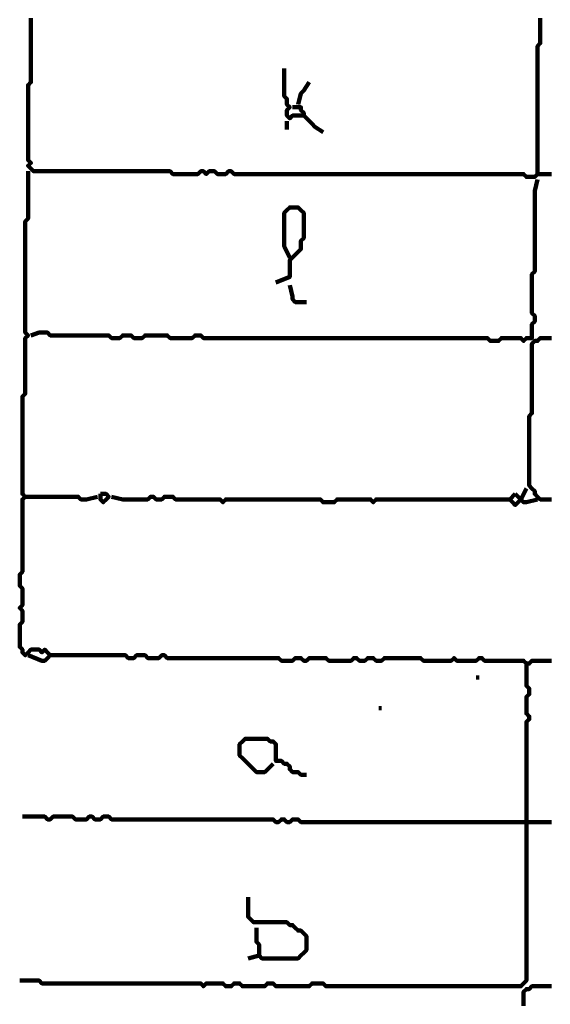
# Model space of a CAD drawing. Header units: metres. Extents: x 1959 to 4131, y 3282 to 4313.
# Tile 117 of 256: x 2371.61 to 2373.37, y 4297.86 to 4301.12. Entities that reach past the tile are written whole.
import ezdxf

# ---------------------------------------------------------------- set-up
doc = ezdxf.new("R2010")
doc.units = ezdxf.units.M
doc.layers.add('P', color=250, linetype='Continuous', lineweight=100)

msp = doc.modelspace()

# ---------------------------------------------------------------- linework, layer by layer
at = {"layer": 'P', "color": 0, "linetype": 'Continuous'}
for points in [[(2371.6477, 4301.1286), (2371.6477, 4301.1194), (2371.6477, 4301.1102), (2371.6477, 4301.1009), (2371.6477, 4301.0917), (2371.6477, 4301.0825), (2371.6477, 4301.0733), (2371.6477, 4301.064), (2371.6477, 4301.0548), (2371.6477, 4301.0456), (2371.6477, 4301.0363), (2371.6477, 4301.0271), (2371.6477, 4301.0179), (2371.6477, 4301.0086), (2371.6477, 4300.9994), (2371.6477, 4300.9902), (2371.6477, 4300.9809), (2371.6477, 4300.9717), (2371.6477, 4300.9625), (2371.6477, 4300.9533), (2371.6477, 4300.944), (2371.6477, 4300.9348), (2371.6477, 4300.9256), (2371.6477, 4300.9163), (2371.6385, 4300.9071), (2371.6385, 4300.8979), (2371.6385, 4300.8886), (2371.6385, 4300.8794), (2371.6385, 4300.8702), (2371.6385, 4300.8609), (2371.6385, 4300.8517), (2371.6385, 4300.8425), (2371.6385, 4300.8333), (2371.6385, 4300.824), (2371.6385, 4300.8148), (2371.6385, 4300.8056), (2371.6385, 4300.7963), (2371.6385, 4300.7871), (2371.6385, 4300.7779), (2371.6385, 4300.7686), (2371.6385, 4300.7594), (2371.6385, 4300.7502), (2371.6385, 4300.7409), (2371.6385, 4300.7317), (2371.6385, 4300.7225), (2371.6385, 4300.7133), (2371.6385, 4300.704), (2371.6385, 4300.6948), (2371.6385, 4300.6856), (2371.6385, 4300.6763), (2371.6385, 4300.6671), (2371.6385, 4300.6579), (2371.6477, 4300.6486), (2371.6385, 4300.6394), (2371.6477, 4300.6302), (2371.6569, 4300.6209), (2371.6662, 4300.6209), (2371.6754, 4300.6209), (2371.6846, 4300.6209), (2371.6939, 4300.6209), (2371.7031, 4300.6209), (2371.7123, 4300.6209), (2371.7216, 4300.6209), (2371.7308, 4300.6209), (2371.74, 4300.6209), (2371.7492, 4300.6209), (2371.7585, 4300.6209), (2371.7677, 4300.6209), (2371.7769, 4300.6209), (2371.7862, 4300.6209), (2371.7954, 4300.6209), (2371.8046, 4300.6209), (2371.8139, 4300.6209), (2371.8231, 4300.6209), (2371.8323, 4300.6209), (2371.8416, 4300.6209), (2371.8508, 4300.6209), (2371.86, 4300.6209), (2371.8692, 4300.6209), (2371.8785, 4300.6209), (2371.8877, 4300.6209), (2371.8969, 4300.6209), (2371.9062, 4300.6209), (2371.9154, 4300.6209), (2371.9246, 4300.6209), (2371.9339, 4300.6209), (2371.9431, 4300.6209), (2371.9523, 4300.6209), (2371.9616, 4300.6209), (2371.9708, 4300.6209), (2371.98, 4300.6209), (2371.9892, 4300.6209), (2371.9985, 4300.6209), (2372.0077, 4300.6209), (2372.0169, 4300.6209), (2372.0262, 4300.6209), (2372.0354, 4300.6209), (2372.0446, 4300.6209), (2372.0539, 4300.6209), (2372.0631, 4300.6209), (2372.0723, 4300.6209), (2372.0816, 4300.6209), (2372.0908, 4300.6209), (2372.1, 4300.6209), (2372.1092, 4300.6209), (2372.1185, 4300.6117), (2372.1277, 4300.6117), (2372.1369, 4300.6117), (2372.1462, 4300.6117), (2372.1554, 4300.6117), (2372.1646, 4300.6117), (2372.1739, 4300.6117), (2372.1831, 4300.6117), (2372.1923, 4300.6117), (2372.2016, 4300.6117), (2372.2108, 4300.6209), (2372.22, 4300.6209), (2372.2292, 4300.6117), (2372.2385, 4300.6209), (2372.2477, 4300.6209), (2372.2569, 4300.6209), (2372.2662, 4300.6117), (2372.2754, 4300.6117), (2372.2846, 4300.6117), (2372.2939, 4300.6117), (2372.3031, 4300.6209), (2372.3123, 4300.6209), (2372.3216, 4300.6117), (2372.3308, 4300.6117), (2372.34, 4300.6117), (2372.3492, 4300.6117), (2372.3585, 4300.6117), (2372.3677, 4300.6117), (2372.3769, 4300.6117), (2372.3862, 4300.6117), (2372.3954, 4300.6117), (2372.4046, 4300.6117), (2372.4139, 4300.6117), (2372.4231, 4300.6117), (2372.4323, 4300.6117), (2372.4416, 4300.6117), (2372.4508, 4300.6117), (2372.46, 4300.6117), (2372.4692, 4300.6117), (2372.4785, 4300.6117), (2372.4877, 4300.6117), (2372.4969, 4300.6117), (2372.5062, 4300.6117), (2372.5154, 4300.6117), (2372.5246, 4300.6117), (2372.5339, 4300.6117), (2372.5431, 4300.6117), (2372.5523, 4300.6117), (2372.5616, 4300.6117), (2372.5708, 4300.6117), (2372.58, 4300.6117), (2372.5892, 4300.6117), (2372.5985, 4300.6117), (2372.6077, 4300.6117), (2372.6169, 4300.6117), (2372.6262, 4300.6117), (2372.6354, 4300.6117), (2372.6446, 4300.6117), (2372.6539, 4300.6117), (2372.6631, 4300.6117), (2372.6723, 4300.6117), (2372.6816, 4300.6117), (2372.6908, 4300.6117), (2372.7, 4300.6117), (2372.7092, 4300.6117), (2372.7185, 4300.6117), (2372.7277, 4300.6117), (2372.7369, 4300.6117), (2372.7462, 4300.6117), (2372.7554, 4300.6117), (2372.7646, 4300.6117), (2372.7739, 4300.6117), (2372.7831, 4300.6117), (2372.7923, 4300.6117), (2372.8016, 4300.6117), (2372.8108, 4300.6117), (2372.82, 4300.6117), (2372.8292, 4300.6117), (2372.8385, 4300.6117), (2372.8477, 4300.6117), (2372.8569, 4300.6117), (2372.8662, 4300.6117), (2372.8754, 4300.6117), (2372.8846, 4300.6117), (2372.8939, 4300.6117), (2372.9031, 4300.6117), (2372.9123, 4300.6117), (2372.9216, 4300.6117), (2372.9308, 4300.6117), (2372.94, 4300.6117), (2372.9492, 4300.6117), (2372.9585, 4300.6117), (2372.9677, 4300.6117), (2372.9769, 4300.6117), (2372.9862, 4300.6117), (2372.9954, 4300.6117), (2373.0046, 4300.6117), (2373.0139, 4300.6117), (2373.0231, 4300.6117), (2373.0323, 4300.6117), (2373.0416, 4300.6117), (2373.0508, 4300.6117), (2373.06, 4300.6117), (2373.0692, 4300.6117), (2373.0785, 4300.6117), (2373.0877, 4300.6117), (2373.0969, 4300.6117), (2373.1062, 4300.6117), (2373.1154, 4300.6117), (2373.1246, 4300.6117), (2373.1339, 4300.6117), (2373.1431, 4300.6117), (2373.1523, 4300.6117), (2373.1616, 4300.6117), (2373.1708, 4300.6117), (2373.18, 4300.6117), (2373.1892, 4300.6117), (2373.1985, 4300.6117), (2373.2077, 4300.6117), (2373.2169, 4300.6117), (2373.2262, 4300.6117), (2373.2354, 4300.6117), (2373.2446, 4300.6117), (2373.2539, 4300.6117), (2373.2631, 4300.6117), (2373.2723, 4300.6117), (2373.2816, 4300.6117), (2373.2908, 4300.6025), (2373.3, 4300.6025), (2373.3092, 4300.6025), (2373.3185, 4300.6025), (2373.3277, 4300.6117), (2373.3277, 4300.6209), (2373.3277, 4300.6302), (2373.3277, 4300.6394), (2373.3277, 4300.6486), (2373.3277, 4300.6579), (2373.3277, 4300.6671), (2373.3277, 4300.6763), (2373.3277, 4300.6856), (2373.3277, 4300.6948), (2373.3277, 4300.704), (2373.3277, 4300.7133), (2373.3277, 4300.7225), (2373.3277, 4300.7317), (2373.3277, 4300.7409), (2373.3277, 4300.7502), (2373.3277, 4300.7594), (2373.3277, 4300.7686), (2373.3277, 4300.7779), (2373.3277, 4300.7871), (2373.3277, 4300.7963), (2373.3277, 4300.8056), (2373.3277, 4300.8148), (2373.3277, 4300.824), (2373.3277, 4300.8333), (2373.3277, 4300.8425), (2373.3277, 4300.8517), (2373.3277, 4300.8609), (2373.3277, 4300.8702), (2373.3277, 4300.8794), (2373.3277, 4300.8886), (2373.3277, 4300.8979), (2373.3277, 4300.9071), (2373.3277, 4300.9163), (2373.3277, 4300.9256), (2373.3277, 4300.9348), (2373.3277, 4300.944), (2373.3277, 4300.9533), (2373.3277, 4300.9625), (2373.3277, 4300.9717), (2373.3277, 4300.9809), (2373.3277, 4300.9902), (2373.3277, 4300.9994), (2373.3277, 4301.0086), (2373.3277, 4301.0179), (2373.3277, 4301.0271), (2373.3277, 4301.0363), (2373.3369, 4301.0456), (2373.3369, 4301.0548), (2373.3369, 4301.064), (2373.3369, 4301.0733), (2373.3369, 4301.0825), (2373.3369, 4301.0917), (2373.3369, 4301.1009), (2373.3369, 4301.1102), (2373.3369, 4301.1194), (2373.3369, 4301.1286)], [(2372.4877, 4300.9625), (2372.4877, 4300.9256), (2372.4877, 4300.9163), (2372.4877, 4300.9071), (2372.4877, 4300.8979), (2372.4877, 4300.8886), (2372.4877, 4300.8794), (2372.4877, 4300.8702), (2372.4969, 4300.8609), (2372.4969, 4300.8517), (2372.4969, 4300.8425), (2372.5062, 4300.8333), (2372.4969, 4300.824), (2372.4969, 4300.8148), (2372.4969, 4300.8056), (2372.5062, 4300.7963), (2372.5154, 4300.8056), (2372.5246, 4300.8056), (2372.5339, 4300.8056), (2372.5431, 4300.8056), (2372.5523, 4300.8056), (2372.5523, 4300.8148), (2372.5431, 4300.824), (2372.5431, 4300.8333), (2372.5154, 4300.8333)], [(2372.5708, 4300.9163), (2372.5523, 4300.8886), (2372.5431, 4300.8794), (2372.5339, 4300.8425)], [(2372.4969, 4300.7871), (2372.4969, 4300.7594)], [(2372.5523, 4300.8056), (2372.58, 4300.7779), (2372.5892, 4300.7686), (2372.6169, 4300.7502)], [(2371.6385, 4300.6209), (2371.6385, 4300.584), (2371.6385, 4300.5748), (2371.6385, 4300.5656), (2371.6385, 4300.5563), (2371.6385, 4300.5471), (2371.6385, 4300.5379), (2371.6385, 4300.5286), (2371.6385, 4300.5194), (2371.6385, 4300.5102), (2371.6385, 4300.5009), (2371.6385, 4300.4917), (2371.6385, 4300.4825), (2371.6385, 4300.4733), (2371.6385, 4300.464), (2371.6292, 4300.4548), (2371.6292, 4300.4456), (2371.6292, 4300.4363), (2371.6292, 4300.4271), (2371.6292, 4300.4179), (2371.6292, 4300.4086), (2371.6292, 4300.3994), (2371.6292, 4300.3902), (2371.6292, 4300.3809), (2371.6292, 4300.3717), (2371.6292, 4300.3625), (2371.6292, 4300.3533), (2371.6292, 4300.344), (2371.6292, 4300.3348), (2371.6292, 4300.3256), (2371.6292, 4300.3163), (2371.6292, 4300.3071), (2371.6292, 4300.2979), (2371.6292, 4300.2886), (2371.6292, 4300.2794), (2371.6292, 4300.2702), (2371.6292, 4300.2609), (2371.6292, 4300.2517), (2371.6292, 4300.2425), (2371.6292, 4300.2333), (2371.6292, 4300.224), (2371.6292, 4300.2148), (2371.6292, 4300.2056), (2371.6292, 4300.1963), (2371.6292, 4300.1871), (2371.6292, 4300.1779), (2371.6292, 4300.1686), (2371.6292, 4300.1594), (2371.6292, 4300.1502), (2371.6292, 4300.1409), (2371.6292, 4300.1317), (2371.6292, 4300.1225), (2371.6292, 4300.1133), (2371.6292, 4300.104), (2371.6292, 4300.0948), (2371.6292, 4300.0856), (2371.6385, 4300.0763), (2371.6292, 4300.0671), (2371.6292, 4300.0579), (2371.6292, 4300.0486), (2371.6292, 4300.0394), (2371.6292, 4300.0302), (2371.6292, 4300.0209), (2371.6292, 4300.0117), (2371.6292, 4300.0025), (2371.6292, 4299.9933), (2371.6292, 4299.984), (2371.6292, 4299.9748), (2371.6292, 4299.9656), (2371.6292, 4299.9563), (2371.6292, 4299.9471), (2371.6292, 4299.9379), (2371.6292, 4299.9286), (2371.6292, 4299.9194), (2371.6292, 4299.9102), (2371.6292, 4299.9009), (2371.6292, 4299.8917), (2371.6292, 4299.8825), (2371.62, 4299.8733), (2371.62, 4299.864), (2371.62, 4299.8548), (2371.62, 4299.8456), (2371.62, 4299.8363), (2371.62, 4299.8271), (2371.62, 4299.8179), (2371.62, 4299.8086), (2371.62, 4299.7994), (2371.62, 4299.7902), (2371.62, 4299.7809), (2371.62, 4299.7717), (2371.62, 4299.7625), (2371.62, 4299.7533), (2371.62, 4299.744), (2371.62, 4299.7348), (2371.62, 4299.7256), (2371.62, 4299.7163), (2371.62, 4299.7071), (2371.62, 4299.6979), (2371.62, 4299.6886), (2371.62, 4299.6794), (2371.62, 4299.6702), (2371.62, 4299.6609), (2371.62, 4299.6517), (2371.62, 4299.6425), (2371.62, 4299.6333), (2371.62, 4299.624), (2371.62, 4299.6148), (2371.62, 4299.6056), (2371.62, 4299.5963), (2371.62, 4299.5871), (2371.62, 4299.5779), (2371.62, 4299.5686), (2371.62, 4299.5594), (2371.62, 4299.5502), (2371.6292, 4299.5409), (2371.62, 4299.5317), (2371.62, 4299.5225), (2371.62, 4299.5133), (2371.62, 4299.504), (2371.62, 4299.4948), (2371.62, 4299.4856), (2371.62, 4299.4763), (2371.62, 4299.4671), (2371.62, 4299.4579), (2371.62, 4299.4486), (2371.62, 4299.4394), (2371.62, 4299.4302), (2371.62, 4299.4209), (2371.62, 4299.4117), (2371.62, 4299.4025), (2371.62, 4299.3933), (2371.62, 4299.384), (2371.62, 4299.3748), (2371.62, 4299.3656), (2371.62, 4299.3563), (2371.62, 4299.3471), (2371.62, 4299.3379), (2371.62, 4299.3286), (2371.62, 4299.3194), (2371.62, 4299.3102), (2371.62, 4299.3009), (2371.62, 4299.2917), (2371.6108, 4299.2825), (2371.6108, 4299.2733), (2371.6108, 4299.264), (2371.6108, 4299.2548), (2371.6108, 4299.2456), (2371.62, 4299.2363), (2371.62, 4299.2271), (2371.62, 4299.2179), (2371.62, 4299.2086), (2371.62, 4299.1994), (2371.62, 4299.1902), (2371.62, 4299.1809), (2371.6108, 4299.1717), (2371.62, 4299.1625), (2371.62, 4299.1533), (2371.62, 4299.144), (2371.62, 4299.1348), (2371.62, 4299.1256), (2371.6108, 4299.1163), (2371.6108, 4299.1071), (2371.6108, 4299.0979), (2371.6108, 4299.0886), (2371.6108, 4299.0794), (2371.6108, 4299.0702), (2371.6108, 4299.0609), (2371.6108, 4299.0517), (2371.6108, 4299.0425), (2371.62, 4299.0333), (2371.62, 4299.024), (2371.6292, 4299.0148), (2371.6385, 4299.024), (2371.6477, 4299.0333), (2371.6569, 4299.0333), (2371.6662, 4299.0333), (2371.6754, 4299.0333), (2371.6846, 4299.024), (2371.6939, 4299.0333), (2371.7031, 4299.024), (2371.7123, 4299.0148), (2371.7031, 4299.0056), (2371.6939, 4298.9963), (2371.6846, 4298.9963), (2371.6385, 4299.0148)], [(2373.3277, 4300.6117), (2373.3646, 4300.6117), (2373.3739, 4300.6117)], [(2373.3277, 4300.5933), (2373.3185, 4300.5563), (2373.3185, 4300.5471), (2373.3185, 4300.5379), (2373.3185, 4300.5286), (2373.3185, 4300.5194), (2373.3185, 4300.5102), (2373.3185, 4300.5009), (2373.3185, 4300.4917), (2373.3185, 4300.4825), (2373.3185, 4300.4733), (2373.3185, 4300.464), (2373.3185, 4300.4548), (2373.3185, 4300.4456), (2373.3185, 4300.4363), (2373.3185, 4300.4271), (2373.3185, 4300.4179), (2373.3185, 4300.4086), (2373.3185, 4300.3994), (2373.3185, 4300.3902), (2373.3185, 4300.3809), (2373.3185, 4300.3717), (2373.3185, 4300.3625), (2373.3185, 4300.3533), (2373.3185, 4300.344), (2373.3185, 4300.3348), (2373.3185, 4300.3256), (2373.3185, 4300.3163), (2373.3185, 4300.3071), (2373.3185, 4300.2979), (2373.3185, 4300.2886), (2373.3092, 4300.2794), (2373.3092, 4300.2702), (2373.3092, 4300.2609), (2373.3092, 4300.2517), (2373.3092, 4300.2425), (2373.3092, 4300.2333), (2373.3092, 4300.224), (2373.3092, 4300.2148), (2373.3092, 4300.2056), (2373.3092, 4300.1963), (2373.3092, 4300.1871), (2373.3092, 4300.1779), (2373.3092, 4300.1686), (2373.3092, 4300.1594), (2373.3092, 4300.1502), (2373.3185, 4300.1409), (2373.3185, 4300.1317), (2373.3185, 4300.1225), (2373.3092, 4300.1133), (2373.3092, 4300.104), (2373.3092, 4300.0948), (2373.3092, 4300.0856), (2373.3092, 4300.0763), (2373.3092, 4300.0671), (2373.3, 4300.0671), (2373.2908, 4300.0671), (2373.2816, 4300.0579), (2373.2723, 4300.0671), (2373.2631, 4300.0671), (2373.2539, 4300.0671), (2373.2446, 4300.0671), (2373.2354, 4300.0671), (2373.2262, 4300.0671), (2373.2169, 4300.0671), (2373.2077, 4300.0671), (2373.1985, 4300.0579), (2373.1892, 4300.0579), (2373.18, 4300.0579), (2373.1708, 4300.0579), (2373.1616, 4300.0671), (2373.1523, 4300.0671), (2373.1431, 4300.0671), (2373.1339, 4300.0671), (2373.1246, 4300.0671), (2373.1154, 4300.0671), (2373.1062, 4300.0671), (2373.0969, 4300.0671), (2373.0877, 4300.0671), (2373.0785, 4300.0671), (2373.0692, 4300.0671), (2373.06, 4300.0671), (2373.0508, 4300.0671), (2373.0416, 4300.0671), (2373.0323, 4300.0671), (2373.0231, 4300.0671), (2373.0139, 4300.0671), (2373.0046, 4300.0671), (2372.9954, 4300.0671), (2372.9862, 4300.0671), (2372.9769, 4300.0671), (2372.9677, 4300.0671), (2372.9585, 4300.0671), (2372.9492, 4300.0671), (2372.94, 4300.0671), (2372.9308, 4300.0671), (2372.9216, 4300.0671), (2372.9123, 4300.0671), (2372.9031, 4300.0671), (2372.8939, 4300.0671), (2372.8846, 4300.0671), (2372.8754, 4300.0671), (2372.8662, 4300.0671), (2372.8569, 4300.0671), (2372.8477, 4300.0671), (2372.8385, 4300.0671), (2372.8292, 4300.0671), (2372.82, 4300.0671), (2372.8108, 4300.0671), (2372.8016, 4300.0671), (2372.7923, 4300.0671), (2372.7831, 4300.0671), (2372.7739, 4300.0671), (2372.7646, 4300.0671), (2372.7554, 4300.0671), (2372.7462, 4300.0671), (2372.7369, 4300.0671), (2372.7277, 4300.0671), (2372.7185, 4300.0671), (2372.7092, 4300.0671), (2372.7, 4300.0671), (2372.6908, 4300.0671), (2372.6816, 4300.0671), (2372.6723, 4300.0671), (2372.6631, 4300.0671), (2372.6539, 4300.0671), (2372.6446, 4300.0671), (2372.6354, 4300.0671), (2372.6262, 4300.0671), (2372.6169, 4300.0671), (2372.6077, 4300.0671), (2372.5985, 4300.0671), (2372.5892, 4300.0671), (2372.58, 4300.0671), (2372.5708, 4300.0671), (2372.5616, 4300.0671), (2372.5523, 4300.0671), (2372.5431, 4300.0671), (2372.5339, 4300.0671), (2372.5246, 4300.0671), (2372.5154, 4300.0671), (2372.5062, 4300.0671), (2372.4969, 4300.0671), (2372.4877, 4300.0671), (2372.4785, 4300.0671), (2372.4692, 4300.0671), (2372.46, 4300.0671), (2372.4508, 4300.0671), (2372.4416, 4300.0671), (2372.4323, 4300.0671), (2372.4231, 4300.0671), (2372.4139, 4300.0671), (2372.4046, 4300.0671), (2372.3954, 4300.0671), (2372.3862, 4300.0671), (2372.3769, 4300.0671), (2372.3677, 4300.0671), (2372.3585, 4300.0671), (2372.3492, 4300.0671), (2372.34, 4300.0671), (2372.3308, 4300.0671), (2372.3216, 4300.0671), (2372.3123, 4300.0671), (2372.3031, 4300.0671), (2372.2939, 4300.0671), (2372.2846, 4300.0671), (2372.2754, 4300.0671), (2372.2662, 4300.0671), (2372.2569, 4300.0671), (2372.2477, 4300.0671), (2372.2385, 4300.0671), (2372.2292, 4300.0671), (2372.22, 4300.0671), (2372.2108, 4300.0763), (2372.2016, 4300.0763), (2372.1923, 4300.0763), (2372.1831, 4300.0671), (2372.1739, 4300.0671), (2372.1646, 4300.0671), (2372.1554, 4300.0671), (2372.1462, 4300.0671), (2372.1369, 4300.0671), (2372.1277, 4300.0671), (2372.1185, 4300.0671), (2372.1092, 4300.0671), (2372.1, 4300.0763), (2372.0908, 4300.0763), (2372.0816, 4300.0763), (2372.0723, 4300.0763), (2372.0631, 4300.0763), (2372.0539, 4300.0763), (2372.0446, 4300.0763), (2372.0354, 4300.0763), (2372.0262, 4300.0763), (2372.0169, 4300.0671), (2372.0077, 4300.0671), (2371.9985, 4300.0671), (2371.9892, 4300.0671), (2371.98, 4300.0763), (2371.9708, 4300.0763), (2371.9616, 4300.0763), (2371.9523, 4300.0763), (2371.9431, 4300.0671), (2371.9339, 4300.0671), (2371.9246, 4300.0671), (2371.9154, 4300.0671), (2371.9062, 4300.0763), (2371.8969, 4300.0763), (2371.8877, 4300.0763), (2371.8785, 4300.0763), (2371.8692, 4300.0763), (2371.86, 4300.0763), (2371.8508, 4300.0763), (2371.8416, 4300.0763), (2371.8323, 4300.0763), (2371.8231, 4300.0763), (2371.8139, 4300.0763), (2371.8046, 4300.0763), (2371.7954, 4300.0763), (2371.7862, 4300.0763), (2371.7769, 4300.0763), (2371.7677, 4300.0763), (2371.7585, 4300.0763), (2371.7492, 4300.0763), (2371.74, 4300.0763), (2371.7308, 4300.0763), (2371.7216, 4300.0763), (2371.7123, 4300.0763), (2371.7031, 4300.0856), (2371.6939, 4300.0856), (2371.6846, 4300.0856), (2371.6754, 4300.0856), (2371.6477, 4300.0763)], [(2372.5062, 4300.3348), (2372.4877, 4300.3717), (2372.4877, 4300.3809), (2372.4877, 4300.3902), (2372.4877, 4300.3994), (2372.4877, 4300.4086), (2372.4877, 4300.4179), (2372.4877, 4300.4271), (2372.4877, 4300.4363), (2372.4877, 4300.4456), (2372.4877, 4300.4548), (2372.4877, 4300.464), (2372.4877, 4300.4733), (2372.4877, 4300.4825), (2372.4969, 4300.4917), (2372.5062, 4300.5009), (2372.5154, 4300.5009), (2372.5246, 4300.5009), (2372.5339, 4300.5009), (2372.5431, 4300.4917), (2372.5523, 4300.4825), (2372.5523, 4300.4733), (2372.5523, 4300.464), (2372.5523, 4300.4548), (2372.5523, 4300.4456), (2372.5523, 4300.4363), (2372.5523, 4300.4271), (2372.5523, 4300.4179), (2372.5523, 4300.4086), (2372.5523, 4300.3994), (2372.5431, 4300.3902), (2372.5431, 4300.3809), (2372.5431, 4300.3717), (2372.5431, 4300.3625), (2372.5339, 4300.3533), (2372.5246, 4300.344), (2372.5154, 4300.3348), (2372.5062, 4300.3256), (2372.5062, 4300.3163), (2372.5062, 4300.3071), (2372.5062, 4300.2979), (2372.5062, 4300.2886), (2372.5062, 4300.2794), (2372.5062, 4300.2702), (2372.46, 4300.2517)], [(2372.5062, 4300.2425), (2372.5154, 4300.2056), (2372.5154, 4300.1963), (2372.5246, 4300.1871), (2372.5616, 4300.1871)], [(2373.3739, 4299.5317), (2373.3646, 4299.5317), (2373.3554, 4299.5317), (2373.3462, 4299.5317), (2373.3369, 4299.5317), (2373.3277, 4299.5409), (2373.3185, 4299.5502), (2373.3185, 4299.5594), (2373.3092, 4299.5686), (2373.3, 4299.5779), (2373.3, 4299.5871), (2373.3, 4299.5963), (2373.3, 4299.6056), (2373.3, 4299.6148), (2373.3, 4299.624), (2373.3, 4299.6333), (2373.3, 4299.6425), (2373.3, 4299.6517), (2373.3, 4299.6609), (2373.3, 4299.6702), (2373.3, 4299.6794), (2373.3, 4299.6886), (2373.3, 4299.6979), (2373.3, 4299.7071), (2373.3, 4299.7163), (2373.3, 4299.7256), (2373.3, 4299.7348), (2373.3, 4299.744), (2373.3, 4299.7533), (2373.3, 4299.7625), (2373.3, 4299.7717), (2373.3, 4299.7809), (2373.3, 4299.7902), (2373.3, 4299.7994), (2373.3, 4299.8086), (2373.3092, 4299.8179), (2373.3092, 4299.8271), (2373.3092, 4299.8363), (2373.3092, 4299.8456), (2373.3092, 4299.8548), (2373.3092, 4299.864), (2373.3092, 4299.8733), (2373.3092, 4299.8825), (2373.3092, 4299.8917), (2373.3092, 4299.9009), (2373.3092, 4299.9102), (2373.3092, 4299.9194), (2373.3092, 4299.9286), (2373.3092, 4299.9379), (2373.3092, 4299.9471), (2373.3092, 4299.9563), (2373.3092, 4299.9656), (2373.3092, 4299.9748), (2373.3092, 4299.984), (2373.3092, 4299.9933), (2373.3092, 4300.0025), (2373.3092, 4300.0117), (2373.3092, 4300.0209), (2373.3092, 4300.0302), (2373.3092, 4300.0394), (2373.3092, 4300.0486), (2373.3185, 4300.0579), (2373.3277, 4300.0579), (2373.3369, 4300.0671), (2373.3462, 4300.0671), (2373.3554, 4300.0671), (2373.3646, 4300.0671), (2373.3739, 4300.0671)], [(2373.2908, 4299.5686), (2373.2723, 4299.5317), (2373.2816, 4299.5225), (2373.2908, 4299.5225), (2373.3277, 4299.5317)], [(2371.6292, 4299.5409), (2371.6662, 4299.5409), (2371.6754, 4299.5409), (2371.6846, 4299.5409), (2371.6939, 4299.5409), (2371.7031, 4299.5409), (2371.7123, 4299.5409), (2371.7216, 4299.5409), (2371.7308, 4299.5409), (2371.74, 4299.5409), (2371.7492, 4299.5409), (2371.7585, 4299.5409), (2371.7677, 4299.5409), (2371.7769, 4299.5409), (2371.7862, 4299.5409), (2371.7954, 4299.5409), (2371.8046, 4299.5409), (2371.8139, 4299.5317), (2371.8231, 4299.5317), (2371.8323, 4299.5317), (2371.8692, 4299.5409)], [(2371.8785, 4299.5502), (2371.8877, 4299.5502), (2371.8969, 4299.5502), (2371.9062, 4299.5409), (2371.8969, 4299.5317), (2371.8877, 4299.5225), (2371.8785, 4299.5317), (2371.8785, 4299.5502)], [(2371.9154, 4299.5409), (2371.9523, 4299.5317), (2371.9616, 4299.5317), (2371.9708, 4299.5317), (2371.98, 4299.5317), (2371.9892, 4299.5317), (2371.9985, 4299.5317), (2372.0077, 4299.5317), (2372.0169, 4299.5317), (2372.0262, 4299.5317), (2372.0354, 4299.5317), (2372.0446, 4299.5409), (2372.0539, 4299.5409), (2372.0631, 4299.5317), (2372.0723, 4299.5317), (2372.0816, 4299.5317), (2372.0908, 4299.5409), (2372.1, 4299.5409), (2372.1092, 4299.5409), (2372.1185, 4299.5409), (2372.1277, 4299.5317), (2372.1369, 4299.5317), (2372.1462, 4299.5317), (2372.1554, 4299.5317), (2372.1646, 4299.5317), (2372.1739, 4299.5317), (2372.1831, 4299.5317), (2372.1923, 4299.5317), (2372.2016, 4299.5317), (2372.2108, 4299.5317), (2372.22, 4299.5317), (2372.2292, 4299.5317), (2372.2385, 4299.5317), (2372.2477, 4299.5317), (2372.2569, 4299.5317), (2372.2662, 4299.5317), (2372.2754, 4299.5317), (2372.2846, 4299.5225), (2372.2939, 4299.5317), (2372.3031, 4299.5317), (2372.3123, 4299.5317), (2372.3216, 4299.5317), (2372.3308, 4299.5317), (2372.34, 4299.5317), (2372.3492, 4299.5317), (2372.3585, 4299.5317), (2372.3677, 4299.5317), (2372.3769, 4299.5317), (2372.3862, 4299.5317), (2372.3954, 4299.5317), (2372.4046, 4299.5317), (2372.4139, 4299.5317), (2372.4231, 4299.5317), (2372.4323, 4299.5317), (2372.4416, 4299.5317), (2372.4508, 4299.5317), (2372.46, 4299.5317), (2372.4692, 4299.5317), (2372.4785, 4299.5317), (2372.4877, 4299.5317), (2372.4969, 4299.5317), (2372.5062, 4299.5317), (2372.5154, 4299.5317), (2372.5246, 4299.5317), (2372.5339, 4299.5317), (2372.5431, 4299.5317), (2372.5523, 4299.5317), (2372.5616, 4299.5317), (2372.5708, 4299.5317), (2372.58, 4299.5317), (2372.5892, 4299.5317), (2372.5985, 4299.5317), (2372.6077, 4299.5317), (2372.6169, 4299.5225), (2372.6262, 4299.5225), (2372.6354, 4299.5225), (2372.6446, 4299.5225), (2372.6539, 4299.5225), (2372.6631, 4299.5317), (2372.6723, 4299.5317), (2372.6816, 4299.5317), (2372.6908, 4299.5317), (2372.7, 4299.5317), (2372.7092, 4299.5317), (2372.7185, 4299.5317), (2372.7277, 4299.5317), (2372.7369, 4299.5317), (2372.7462, 4299.5317), (2372.7554, 4299.5317), (2372.7646, 4299.5317), (2372.7739, 4299.5317), (2372.7831, 4299.5225), (2372.7923, 4299.5317), (2372.8016, 4299.5317), (2372.8108, 4299.5317), (2372.82, 4299.5317), (2372.8292, 4299.5317), (2372.8385, 4299.5317), (2372.8477, 4299.5317), (2372.8569, 4299.5317), (2372.8662, 4299.5317), (2372.8754, 4299.5317), (2372.8846, 4299.5317), (2372.8939, 4299.5317), (2372.9031, 4299.5317), (2372.9123, 4299.5317), (2372.9216, 4299.5317), (2372.9308, 4299.5317), (2372.94, 4299.5317), (2372.9492, 4299.5317), (2372.9585, 4299.5317), (2372.9677, 4299.5317), (2372.9769, 4299.5317), (2372.9862, 4299.5317), (2372.9954, 4299.5317), (2373.0046, 4299.5317), (2373.0139, 4299.5317), (2373.0231, 4299.5317), (2373.0323, 4299.5317), (2373.0416, 4299.5317), (2373.0508, 4299.5317), (2373.06, 4299.5317), (2373.0692, 4299.5317), (2373.0785, 4299.5317), (2373.0877, 4299.5317), (2373.0969, 4299.5317), (2373.1062, 4299.5317), (2373.1154, 4299.5317), (2373.1246, 4299.5317), (2373.1339, 4299.5317), (2373.1431, 4299.5317), (2373.1523, 4299.5317), (2373.1616, 4299.5317), (2373.1708, 4299.5317), (2373.18, 4299.5317), (2373.1892, 4299.5317), (2373.2354, 4299.5317)], [(2373.2539, 4299.5502), (2373.2631, 4299.5409), (2373.2723, 4299.5317), (2373.2631, 4299.5225), (2373.2539, 4299.5133), (2373.2446, 4299.5225), (2373.2354, 4299.5317), (2373.2539, 4299.5502)], [(2371.7123, 4299.0148), (2371.7492, 4299.0148), (2371.7585, 4299.0148), (2371.7677, 4299.0148), (2371.7769, 4299.0148), (2371.7862, 4299.0148), (2371.7954, 4299.0148), (2371.8046, 4299.0148), (2371.8139, 4299.0148), (2371.8231, 4299.0148), (2371.8323, 4299.0148), (2371.8416, 4299.0148), (2371.8508, 4299.0148), (2371.86, 4299.0148), (2371.8692, 4299.0148), (2371.8785, 4299.0148), (2371.8877, 4299.0148), (2371.8969, 4299.0148), (2371.9062, 4299.0148), (2371.9154, 4299.0148), (2371.9246, 4299.0148), (2371.9339, 4299.0148), (2371.9431, 4299.0148), (2371.9523, 4299.0148), (2371.9616, 4299.0148), (2371.9708, 4299.0056), (2371.98, 4299.0056), (2371.9892, 4299.0056), (2371.9985, 4299.0148), (2372.0077, 4299.0148), (2372.0169, 4299.0148), (2372.0262, 4299.0148), (2372.0354, 4299.0056), (2372.0446, 4299.0056), (2372.0539, 4299.0056), (2372.0631, 4299.0056), (2372.0723, 4299.0056), (2372.0816, 4299.0148), (2372.0908, 4299.0148), (2372.1, 4299.0056), (2372.1092, 4299.0056), (2372.1185, 4299.0056), (2372.1277, 4299.0056), (2372.1369, 4299.0056), (2372.1462, 4299.0056), (2372.1554, 4299.0056), (2372.1646, 4299.0056), (2372.1739, 4299.0056), (2372.1831, 4299.0056), (2372.1923, 4299.0056), (2372.2016, 4299.0056), (2372.2108, 4299.0056), (2372.22, 4299.0056), (2372.2292, 4299.0056), (2372.2385, 4299.0056), (2372.2477, 4299.0056), (2372.2569, 4299.0056), (2372.2662, 4299.0056), (2372.2754, 4299.0056), (2372.2846, 4299.0056), (2372.2939, 4299.0056), (2372.3031, 4299.0056), (2372.3123, 4299.0056), (2372.3216, 4299.0056), (2372.3308, 4299.0056), (2372.34, 4299.0056), (2372.3492, 4299.0056), (2372.3585, 4299.0056), (2372.3677, 4299.0056), (2372.3769, 4299.0056), (2372.3862, 4299.0056), (2372.3954, 4299.0056), (2372.4046, 4299.0056), (2372.4139, 4299.0056), (2372.4231, 4299.0056), (2372.4323, 4299.0056), (2372.4416, 4299.0056), (2372.4508, 4299.0056), (2372.46, 4299.0056), (2372.4692, 4299.0056), (2372.4785, 4298.9963), (2372.4877, 4298.9963), (2372.4969, 4298.9963), (2372.5062, 4298.9963), (2372.5154, 4298.9963), (2372.5246, 4299.0056), (2372.5339, 4299.0056), (2372.5431, 4299.0056), (2372.5523, 4298.9963), (2372.5616, 4298.9963), (2372.5708, 4299.0056), (2372.58, 4299.0056), (2372.5892, 4299.0056), (2372.5985, 4299.0056), (2372.6077, 4299.0056), (2372.6169, 4299.0056), (2372.6262, 4299.0056), (2372.6354, 4298.9963), (2372.6446, 4298.9963), (2372.6539, 4298.9963), (2372.6631, 4298.9963), (2372.6723, 4298.9963), (2372.6816, 4298.9963), (2372.6908, 4298.9963), (2372.7, 4298.9963), (2372.7092, 4298.9963), (2372.7185, 4299.0056), (2372.7277, 4299.0056), (2372.7369, 4298.9963), (2372.7462, 4298.9963), (2372.7554, 4298.9963), (2372.7646, 4299.0056), (2372.7739, 4299.0056), (2372.7831, 4299.0056), (2372.7923, 4298.9963), (2372.8016, 4298.9963), (2372.8108, 4298.9963), (2372.82, 4299.0056), (2372.8292, 4299.0056), (2372.8385, 4299.0056), (2372.8477, 4299.0056), (2372.8569, 4299.0056), (2372.8662, 4299.0056), (2372.8754, 4299.0056), (2372.8846, 4299.0056), (2372.8939, 4299.0056), (2372.9031, 4299.0056), (2372.9123, 4299.0056), (2372.9216, 4299.0056), (2372.9308, 4299.0056), (2372.94, 4299.0056), (2372.9492, 4298.9963), (2372.9585, 4298.9963), (2372.9677, 4298.9963), (2372.9769, 4298.9963), (2372.9862, 4298.9963), (2372.9954, 4298.9963), (2373.0046, 4298.9963), (2373.0139, 4298.9963), (2373.0231, 4298.9963), (2373.0323, 4298.9963), (2373.0416, 4298.9963), (2373.0508, 4299.0056), (2373.06, 4298.9963), (2373.0692, 4298.9963), (2373.0785, 4298.9963), (2373.0877, 4298.9963), (2373.0969, 4298.9963), (2373.1062, 4298.9963), (2373.1154, 4298.9963), (2373.1246, 4298.9963), (2373.1339, 4299.0056), (2373.1431, 4299.0056), (2373.1523, 4298.9963), (2373.1616, 4298.9963), (2373.1708, 4298.9963), (2373.18, 4298.9963), (2373.1892, 4298.9963), (2373.1985, 4298.9963), (2373.2077, 4298.9963), (2373.2169, 4298.9963), (2373.2262, 4298.9963), (2373.2354, 4298.9963), (2373.2446, 4298.9963), (2373.2539, 4298.9963), (2373.2631, 4298.9963), (2373.2723, 4298.9963), (2373.2816, 4298.9963), (2373.2908, 4298.9871), (2373.3, 4298.9871), (2373.3092, 4298.9963), (2373.3185, 4298.9963), (2373.3277, 4298.9963), (2373.3369, 4298.9963), (2373.3462, 4298.9963), (2373.3554, 4298.9963), (2373.3646, 4298.9963), (2373.3739, 4298.9963)], [(2373.2908, 4298.9871), (2373.2908, 4298.9502), (2373.2908, 4298.9409), (2373.2908, 4298.9317), (2373.2908, 4298.9225), (2373.2908, 4298.9133), (2373.3, 4298.904), (2373.3, 4298.8948), (2373.3, 4298.8856), (2373.2908, 4298.8763), (2373.2908, 4298.8671), (2373.2908, 4298.8579), (2373.2908, 4298.8486), (2373.2908, 4298.8394), (2373.2908, 4298.8302), (2373.2908, 4298.8209), (2373.3, 4298.8117), (2373.3, 4298.8025), (2373.2908, 4298.7933), (2373.2908, 4298.784), (2373.2908, 4298.7748), (2373.2908, 4298.7656), (2373.2908, 4298.7563), (2373.2908, 4298.7471), (2373.2908, 4298.7379), (2373.2908, 4298.7286), (2373.2908, 4298.7194), (2373.2908, 4298.7102), (2373.2908, 4298.7009), (2373.2908, 4298.6917), (2373.2908, 4298.6825), (2373.2908, 4298.6733), (2373.2908, 4298.664), (2373.2908, 4298.6548), (2373.2908, 4298.6456), (2373.2908, 4298.6363), (2373.2908, 4298.6271), (2373.2908, 4298.6179), (2373.2908, 4298.6086), (2373.2908, 4298.5994), (2373.2908, 4298.5902), (2373.2908, 4298.5809), (2373.2908, 4298.5717), (2373.2908, 4298.5625), (2373.2908, 4298.5533), (2373.2908, 4298.544), (2373.2908, 4298.5348), (2373.2908, 4298.5256), (2373.2908, 4298.5163), (2373.2908, 4298.5071), (2373.2908, 4298.4979), (2373.2908, 4298.4886), (2373.2908, 4298.4794), (2373.2908, 4298.4702), (2373.2908, 4298.4609), (2373.2908, 4298.4517), (2373.2908, 4298.4425), (2373.2908, 4298.4333), (2373.2908, 4298.424), (2373.2908, 4298.4148), (2373.2908, 4298.4056), (2373.2908, 4298.3963), (2373.2908, 4298.3871), (2373.2908, 4298.3779), (2373.2908, 4298.3686), (2373.2908, 4298.3594), (2373.2908, 4298.3502), (2373.2908, 4298.3409), (2373.2908, 4298.3317), (2373.2908, 4298.3225), (2373.2908, 4298.3133), (2373.2908, 4298.304), (2373.2908, 4298.2948), (2373.2908, 4298.2856), (2373.2908, 4298.2763), (2373.2908, 4298.2671), (2373.2908, 4298.2579), (2373.2908, 4298.2486), (2373.2908, 4298.2394), (2373.2908, 4298.2302), (2373.2908, 4298.2209), (2373.2908, 4298.2117), (2373.2908, 4298.2025), (2373.2908, 4298.1933), (2373.2908, 4298.184), (2373.2908, 4298.1748), (2373.2908, 4298.1656), (2373.2908, 4298.1563), (2373.2908, 4298.1471), (2373.2908, 4298.1379), (2373.2908, 4298.1286), (2373.2908, 4298.1194), (2373.2908, 4298.1102), (2373.2908, 4298.1009), (2373.2908, 4298.0917), (2373.2908, 4298.0825), (2373.2908, 4298.0733), (2373.2908, 4298.064), (2373.2908, 4298.0548), (2373.2908, 4298.0456), (2373.2908, 4298.0363), (2373.2908, 4298.0271), (2373.2908, 4298.0179), (2373.2908, 4298.0086), (2373.2908, 4297.9994), (2373.2908, 4297.9902), (2373.2908, 4297.9809), (2373.2908, 4297.9717), (2373.2908, 4297.9625), (2373.2908, 4297.9533), (2373.2908, 4297.944), (2373.2908, 4297.9348), (2373.2816, 4297.9256), (2373.2723, 4297.9163), (2373.2631, 4297.9163), (2373.2539, 4297.9163), (2373.2446, 4297.9163), (2373.2354, 4297.9163), (2373.2262, 4297.9163), (2373.2169, 4297.9163), (2373.2077, 4297.9163), (2373.1985, 4297.9163), (2373.1892, 4297.9163), (2373.18, 4297.9163), (2373.1708, 4297.9163), (2373.1616, 4297.9163), (2373.1523, 4297.9163), (2373.1431, 4297.9163), (2373.1339, 4297.9163), (2373.1246, 4297.9163), (2373.1154, 4297.9163), (2373.1062, 4297.9163), (2373.0969, 4297.9163), (2373.0877, 4297.9163), (2373.0785, 4297.9163), (2373.0692, 4297.9163), (2373.06, 4297.9163), (2373.0508, 4297.9163), (2373.0416, 4297.9163), (2373.0323, 4297.9163), (2373.0231, 4297.9163), (2373.0139, 4297.9163), (2373.0046, 4297.9163), (2372.9954, 4297.9163), (2372.9862, 4297.9163), (2372.9769, 4297.9163), (2372.9677, 4297.9163), (2372.9585, 4297.9163), (2372.9492, 4297.9163), (2372.94, 4297.9163), (2372.9308, 4297.9163), (2372.9216, 4297.9163), (2372.9123, 4297.9163), (2372.9031, 4297.9163), (2372.8939, 4297.9163), (2372.8846, 4297.9163), (2372.8754, 4297.9163), (2372.8662, 4297.9163), (2372.8569, 4297.9163), (2372.8477, 4297.9163), (2372.8385, 4297.9163), (2372.8292, 4297.9163), (2372.82, 4297.9163), (2372.8108, 4297.9163), (2372.8016, 4297.9163), (2372.7923, 4297.9163), (2372.7831, 4297.9163), (2372.7739, 4297.9163), (2372.7646, 4297.9163), (2372.7554, 4297.9163), (2372.7462, 4297.9163), (2372.7369, 4297.9163), (2372.7277, 4297.9163), (2372.7185, 4297.9163), (2372.7092, 4297.9163), (2372.7, 4297.9163), (2372.6908, 4297.9163), (2372.6816, 4297.9163), (2372.6723, 4297.9163), (2372.6631, 4297.9163), (2372.6539, 4297.9163), (2372.6446, 4297.9163), (2372.6354, 4297.9163), (2372.6262, 4297.9163), (2372.6169, 4297.9256), (2372.6077, 4297.9256), (2372.5985, 4297.9256), (2372.5892, 4297.9256), (2372.58, 4297.9256), (2372.5708, 4297.9163), (2372.5616, 4297.9163), (2372.5523, 4297.9163), (2372.5431, 4297.9163), (2372.5339, 4297.9163), (2372.5246, 4297.9163), (2372.5154, 4297.9163), (2372.5062, 4297.9163), (2372.4969, 4297.9163), (2372.4877, 4297.9163), (2372.4785, 4297.9163), (2372.4692, 4297.9163), (2372.46, 4297.9163), (2372.4508, 4297.9256), (2372.4416, 4297.9256), (2372.4323, 4297.9256), (2372.4231, 4297.9163), (2372.4139, 4297.9163), (2372.4046, 4297.9163), (2372.3954, 4297.9163), (2372.3862, 4297.9163), (2372.3769, 4297.9163), (2372.3677, 4297.9163), (2372.3585, 4297.9163), (2372.3492, 4297.9163), (2372.34, 4297.9256), (2372.3308, 4297.9256), (2372.3216, 4297.9256), (2372.3123, 4297.9163), (2372.3031, 4297.9163), (2372.2939, 4297.9163), (2372.2846, 4297.9256), (2372.2754, 4297.9256), (2372.2662, 4297.9256), (2372.2569, 4297.9256), (2372.2477, 4297.9256), (2372.2385, 4297.9256), (2372.2292, 4297.9256), (2372.22, 4297.9163), (2372.2108, 4297.9256), (2372.2016, 4297.9256), (2372.1923, 4297.9256), (2372.1831, 4297.9256), (2372.1739, 4297.9256), (2372.1646, 4297.9256), (2372.1554, 4297.9256), (2372.1462, 4297.9256), (2372.1369, 4297.9256), (2372.1277, 4297.9256), (2372.1185, 4297.9256), (2372.1092, 4297.9256), (2372.1, 4297.9256), (2372.0908, 4297.9256), (2372.0816, 4297.9256), (2372.0723, 4297.9256), (2372.0631, 4297.9256), (2372.0539, 4297.9256), (2372.0446, 4297.9256), (2372.0354, 4297.9256), (2372.0262, 4297.9256), (2372.0169, 4297.9256), (2372.0077, 4297.9256), (2371.9985, 4297.9256), (2371.9892, 4297.9256), (2371.98, 4297.9256), (2371.9708, 4297.9256), (2371.9616, 4297.9256), (2371.9523, 4297.9256), (2371.9431, 4297.9256), (2371.9339, 4297.9256), (2371.9246, 4297.9256), (2371.9154, 4297.9256), (2371.9062, 4297.9256), (2371.8969, 4297.9256), (2371.8877, 4297.9256), (2371.8785, 4297.9256), (2371.8692, 4297.9256), (2371.86, 4297.9256), (2371.8508, 4297.9256), (2371.8416, 4297.9256), (2371.8323, 4297.9256), (2371.8231, 4297.9256), (2371.8139, 4297.9256), (2371.8046, 4297.9256), (2371.7954, 4297.9256), (2371.7862, 4297.9256), (2371.7769, 4297.9256), (2371.7677, 4297.9256), (2371.7585, 4297.9256), (2371.7492, 4297.9256), (2371.74, 4297.9256), (2371.7308, 4297.9256), (2371.7216, 4297.9256), (2371.7123, 4297.9256), (2371.7031, 4297.9256), (2371.6939, 4297.9256), (2371.6846, 4297.9256), (2371.6754, 4297.9348), (2371.6662, 4297.9348), (2371.6569, 4297.9348), (2371.6477, 4297.9348), (2371.6385, 4297.9348), (2371.6292, 4297.9348), (2371.6108, 4297.9348)], [(2373.1246, 4298.9409), (2373.1339, 4298.9409)], [(2372.8016, 4298.8394), (2372.8108, 4298.8394)], [(2372.4508, 4298.6548), (2372.4231, 4298.6271), (2372.4139, 4298.6271), (2372.4046, 4298.6271), (2372.3954, 4298.6271), (2372.3862, 4298.6363), (2372.3769, 4298.6456), (2372.3677, 4298.6548), (2372.3585, 4298.664), (2372.3492, 4298.6733), (2372.34, 4298.6825), (2372.34, 4298.6917), (2372.34, 4298.7009), (2372.34, 4298.7102), (2372.34, 4298.7194), (2372.3492, 4298.7286), (2372.3585, 4298.7379), (2372.3677, 4298.7379), (2372.3769, 4298.7379), (2372.3862, 4298.7379), (2372.3954, 4298.7379), (2372.4046, 4298.7379), (2372.4139, 4298.7379), (2372.4231, 4298.7379), (2372.4323, 4298.7379), (2372.4416, 4298.7286), (2372.4508, 4298.7286), (2372.46, 4298.7194), (2372.46, 4298.7102), (2372.46, 4298.7009), (2372.46, 4298.6917), (2372.46, 4298.6825), (2372.46, 4298.6733), (2372.46, 4298.664), (2372.4692, 4298.664), (2372.4785, 4298.664), (2372.4877, 4298.6548), (2372.4969, 4298.6548), (2372.5062, 4298.6456), (2372.5062, 4298.6363), (2372.5154, 4298.6271), (2372.5246, 4298.6271), (2372.5339, 4298.6271), (2372.5431, 4298.6179), (2372.5616, 4298.6179)], [(2373.3739, 4298.4609), (2373.3646, 4298.4609), (2373.3554, 4298.4609), (2373.3462, 4298.4609), (2373.3369, 4298.4609), (2373.3277, 4298.4609), (2373.3185, 4298.4609), (2373.3092, 4298.4609), (2373.3, 4298.4609), (2373.2908, 4298.4609), (2373.2816, 4298.4609), (2373.2723, 4298.4609), (2373.2631, 4298.4609), (2373.2539, 4298.4609), (2373.2446, 4298.4609), (2373.2354, 4298.4609), (2373.2262, 4298.4609), (2373.2169, 4298.4609), (2373.2077, 4298.4609), (2373.1985, 4298.4609), (2373.1892, 4298.4609), (2373.18, 4298.4609), (2373.1708, 4298.4609), (2373.1616, 4298.4609), (2373.1523, 4298.4609), (2373.1431, 4298.4609), (2373.1339, 4298.4609), (2373.1246, 4298.4609), (2373.1154, 4298.4609), (2373.1062, 4298.4609), (2373.0969, 4298.4609), (2373.0877, 4298.4609), (2373.0785, 4298.4609), (2373.0692, 4298.4609), (2373.06, 4298.4609), (2373.0508, 4298.4609), (2373.0416, 4298.4609), (2373.0323, 4298.4609), (2373.0231, 4298.4609), (2373.0139, 4298.4609), (2373.0046, 4298.4609), (2372.9954, 4298.4609), (2372.9862, 4298.4609), (2372.9769, 4298.4609), (2372.9677, 4298.4609), (2372.9585, 4298.4609), (2372.9492, 4298.4609), (2372.94, 4298.4609), (2372.9308, 4298.4609), (2372.9216, 4298.4609), (2372.9123, 4298.4609), (2372.9031, 4298.4609), (2372.8939, 4298.4609), (2372.8846, 4298.4609), (2372.8754, 4298.4609), (2372.8662, 4298.4609), (2372.8569, 4298.4609), (2372.8477, 4298.4609), (2372.8385, 4298.4609), (2372.8292, 4298.4609), (2372.82, 4298.4609), (2372.8108, 4298.4609), (2372.8016, 4298.4609), (2372.7923, 4298.4609), (2372.7831, 4298.4609), (2372.7739, 4298.4609), (2372.7646, 4298.4609), (2372.7554, 4298.4609), (2372.7462, 4298.4609), (2372.7369, 4298.4609), (2372.7277, 4298.4609), (2372.7185, 4298.4609), (2372.7092, 4298.4609), (2372.7, 4298.4609), (2372.6908, 4298.4609), (2372.6816, 4298.4609), (2372.6723, 4298.4609), (2372.6631, 4298.4609), (2372.6539, 4298.4609), (2372.6446, 4298.4609), (2372.6354, 4298.4609), (2372.6262, 4298.4609), (2372.6169, 4298.4609), (2372.6077, 4298.4609), (2372.5985, 4298.4609), (2372.5892, 4298.4609), (2372.58, 4298.4609), (2372.5708, 4298.4609), (2372.5616, 4298.4609), (2372.5523, 4298.4609), (2372.5431, 4298.4609), (2372.5339, 4298.4702), (2372.5246, 4298.4702), (2372.5154, 4298.4702), (2372.5062, 4298.4609), (2372.4969, 4298.4609), (2372.4877, 4298.4702), (2372.4785, 4298.4702), (2372.4692, 4298.4609), (2372.46, 4298.4609), (2372.4508, 4298.4702), (2372.4416, 4298.4702), (2372.4323, 4298.4702), (2372.4231, 4298.4702), (2372.4139, 4298.4702), (2372.4046, 4298.4702), (2372.3954, 4298.4702), (2372.3862, 4298.4702), (2372.3769, 4298.4702), (2372.3677, 4298.4702), (2372.3585, 4298.4702), (2372.3492, 4298.4702), (2372.34, 4298.4702), (2372.3308, 4298.4702), (2372.3216, 4298.4702), (2372.3123, 4298.4702), (2372.3031, 4298.4702), (2372.2939, 4298.4702), (2372.2846, 4298.4702), (2372.2754, 4298.4702), (2372.2662, 4298.4702), (2372.2569, 4298.4702), (2372.2477, 4298.4702), (2372.2385, 4298.4702), (2372.2292, 4298.4702), (2372.22, 4298.4702), (2372.2108, 4298.4702), (2372.2016, 4298.4702), (2372.1923, 4298.4702), (2372.1831, 4298.4702), (2372.1739, 4298.4702), (2372.1646, 4298.4702), (2372.1554, 4298.4702), (2372.1462, 4298.4702), (2372.1369, 4298.4702), (2372.1277, 4298.4702), (2372.1185, 4298.4702), (2372.1092, 4298.4702), (2372.1, 4298.4702), (2372.0908, 4298.4702), (2372.0816, 4298.4702), (2372.0723, 4298.4702), (2372.0631, 4298.4702), (2372.0539, 4298.4702), (2372.0446, 4298.4702), (2372.0354, 4298.4702), (2372.0262, 4298.4702), (2372.0169, 4298.4702), (2372.0077, 4298.4702), (2371.9985, 4298.4702), (2371.9892, 4298.4702), (2371.98, 4298.4702), (2371.9708, 4298.4702), (2371.9616, 4298.4702), (2371.9523, 4298.4702), (2371.9431, 4298.4702), (2371.9339, 4298.4702), (2371.9246, 4298.4702), (2371.9154, 4298.4702), (2371.9062, 4298.4794), (2371.8969, 4298.4794), (2371.8877, 4298.4794), (2371.8785, 4298.4702), (2371.8692, 4298.4702), (2371.86, 4298.4702), (2371.8508, 4298.4794), (2371.8416, 4298.4794), (2371.8323, 4298.4702), (2371.8231, 4298.4702), (2371.8139, 4298.4702), (2371.8046, 4298.4702), (2371.7954, 4298.4702), (2371.7862, 4298.4794), (2371.7769, 4298.4794), (2371.7677, 4298.4794), (2371.7585, 4298.4794), (2371.7492, 4298.4794), (2371.74, 4298.4794), (2371.7308, 4298.4794), (2371.7216, 4298.4794), (2371.7123, 4298.4702), (2371.7031, 4298.4702), (2371.6939, 4298.4794), (2371.6846, 4298.4794), (2371.6754, 4298.4794), (2371.6662, 4298.4794), (2371.6569, 4298.4794), (2371.62, 4298.4794)], [(2372.3677, 4298.2117), (2372.3677, 4298.1748), (2372.3677, 4298.1656), (2372.3677, 4298.1563), (2372.3677, 4298.1471), (2372.3769, 4298.1379), (2372.3862, 4298.1286), (2372.3954, 4298.1286), (2372.4046, 4298.1286), (2372.4139, 4298.1286), (2372.4231, 4298.1286), (2372.4323, 4298.1286), (2372.4416, 4298.1286), (2372.4508, 4298.1286), (2372.46, 4298.1286), (2372.4692, 4298.1286), (2372.4785, 4298.1286), (2372.4877, 4298.1286), (2372.4969, 4298.1286), (2372.5062, 4298.1194), (2372.5154, 4298.1194), (2372.5246, 4298.1102), (2372.5339, 4298.1009), (2372.5431, 4298.1009), (2372.5523, 4298.0917), (2372.5616, 4298.0825), (2372.5616, 4298.0733), (2372.5616, 4298.064), (2372.5616, 4298.0548), (2372.5616, 4298.0456), (2372.5616, 4298.0363), (2372.5523, 4298.0271), (2372.5431, 4298.0179), (2372.5339, 4298.0086), (2372.5246, 4298.0086), (2372.5154, 4298.0086), (2372.5062, 4298.0086), (2372.4969, 4298.0086), (2372.4877, 4298.0086), (2372.4785, 4298.0086), (2372.4692, 4298.0086), (2372.46, 4298.0086), (2372.4508, 4298.0086), (2372.4416, 4298.0086), (2372.4323, 4298.0086), (2372.4231, 4298.0086), (2372.4139, 4298.0086), (2372.4046, 4298.0179), (2372.3677, 4298.0086)], [(2372.3954, 4298.1102), (2372.3954, 4298.0733), (2372.3954, 4298.064), (2372.4046, 4298.0548), (2372.4046, 4298.0179)], [(2373.2816, 4297.8517), (2373.2816, 4297.8609), (2373.2816, 4297.8702), (2373.2816, 4297.8794), (2373.2816, 4297.8886), (2373.2816, 4297.8979), (2373.2908, 4297.9071), (2373.3, 4297.9071), (2373.3092, 4297.9163), (2373.3185, 4297.9163), (2373.3277, 4297.9163), (2373.3369, 4297.9163), (2373.3462, 4297.9163), (2373.3554, 4297.9163), (2373.3646, 4297.9163), (2373.3739, 4297.9163)]]:
    msp.add_lwpolyline(points, dxfattribs=at)

doc.saveas('drawing.dxf')
